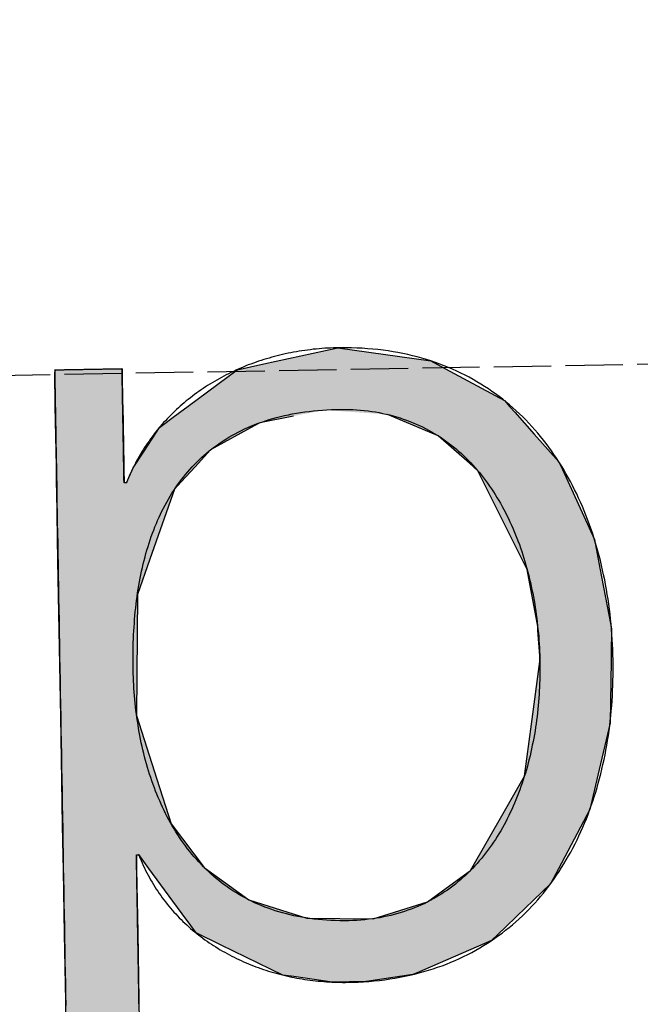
# Model space of a CAD drawing. Extents: x 1073 to 6773, y 5791 to 12316.
# Tile 13 of 62: x 3340 to 3394, y 8058 to 8144. Entities that reach past the tile are written whole.
import ezdxf

# ---------------------------------------------------------------- set-up
doc = ezdxf.new("R2010")
doc.units = 0
doc.linetypes.add('GEN3', pattern=[6.25, 5, -1.25])
doc.layers.get('0').update_dxf_attribs({"linetype": 'CONTINUOUS'})
doc.layers.add('3', color=6, linetype='GEN3')
doc.layers.add('LOGO', color=7, linetype='CONTINUOUS')

# ---------------------------------------------------------------- blocks, each defined once
blk = doc.blocks.new('*U21')
at = {"layer": 'LOGO', "color": 30, "linetype": 'CONTINUOUS'}
for p, q in [((32.431, 7.589), (33.366, 7.774)), ((33.366, 7.774), (34.533, 7.589)), ((32.091, 7.521), (32.431, 7.589)), ((34.533, 7.589), (34.653, 7.521)), ((29.793, 7.525), (29.803, 7.555)), ((29.793, 7.11), (29.793, 7.525)), ((30.642, 7.555), (30.642, 7.525)), ((30.642, 7.525), (30.642, 7.11)), ((31.467, 7.073), (32.091, 7.521)), ((34.653, 7.521), (35.451, 7.073)), ((29.793, 7.101), (29.793, 7.11)), ((29.793, 6.344), (29.793, 7.101)), ((30.642, 7.11), (30.642, 7.101)), ((30.642, 7.101), (30.642, 6.344)), ((31.356, 6.994), (31.467, 7.073)), ((35.451, 7.073), (35.519, 6.994)), ((31.259, 6.924), (31.356, 6.994)), ((35.519, 6.994), (35.579, 6.924)), ((31.101, 6.811), (31.153, 6.848)), ((31.153, 6.848), (31.259, 6.924)), ((32.365, 6.848), (32.295, 6.811)), ((32.79, 6.924), (32.365, 6.848)), ((34.609, 6.644), (33.977, 6.924)), ((35.579, 6.924), (35.819, 6.644)), ((30.901, 6.517), (31.101, 6.811)), ((32.295, 6.811), (31.738, 6.517)), ((34.996, 6.291), (34.609, 6.644)), ((35.819, 6.644), (36.123, 6.291)), ((30.759, 6.307), (30.901, 6.517)), ((31.738, 6.517), (31.54, 6.307)), ((29.793, 6.285), (29.793, 6.344)), ((30.642, 6.344), (30.643, 6.285)), ((29.793, 6.12), (29.793, 6.285)), ((30.643, 6.285), (30.644, 6.12)), ((30.672, 6.12), (30.759, 6.307)), ((31.54, 6.307), (31.362, 6.12)), ((35.102, 6.194), (34.996, 6.291)), ((36.123, 6.291), (36.166, 6.194)), ((29.793, 6.03), (29.793, 6.12)), ((31.362, 6.12), (31.278, 6.03)), ((35.528, 5.304), (35.102, 6.194)), ((36.166, 6.194), (36.555, 5.304)), ((29.793, 5.154), (29.793, 6.03)), ((31.278, 6.03), (30.951, 5.154)), ((35.701, 4.941), (35.528, 5.304)), ((36.555, 5.304), (36.618, 4.941)), ((29.793, 4.711), (29.793, 5.154)), ((30.951, 5.154), (30.786, 4.711)), ((35.821, 4.219), (35.701, 4.941)), ((36.618, 4.941), (36.742, 4.219)), ((29.793, 3.189), (29.793, 4.711)), ((30.786, 4.711), (30.749, 3.189)), ((35.823, 4.174), (35.821, 4.219)), ((36.742, 4.219), (36.75, 4.174)), ((35.84, 3.851), (35.823, 4.174)), ((36.75, 4.174), (36.739, 3.851)), ((35.84, 3.777), (35.84, 3.851)), ((36.739, 3.851), (36.737, 3.777)), ((35.72, 2.992), (35.84, 3.777)), ((36.737, 3.777), (36.711, 2.992)), ((29.793, 2.379), (29.793, 3.189)), ((30.749, 3.189), (30.992, 2.379)), ((35.62, 2.336), (35.72, 2.992)), ((36.711, 2.992), (36.546, 2.336)), ((29.793, 1.816), (29.793, 2.379)), ((30.992, 2.379), (31.16, 1.816)), ((35.362, 1.903), (35.62, 2.336)), ((36.546, 2.336), (36.438, 1.903)), ((34.921, 1.162), (35.362, 1.903)), ((36.438, 1.903), (36.029, 1.162)), ((29.793, 1.434), (29.793, 1.816)), ((31.16, 1.816), (31.438, 1.434)), ((29.793, 1.253), (29.793, 1.434)), ((30.716, 1.434), (30.716, 1.253)), ((30.869, 1.258), (30.745, 1.434)), ((31.438, 1.434), (31.566, 1.258)), ((29.793, 0.453), (29.793, 1.253)), ((30.716, 1.253), (30.716, 0.453)), ((31.165, 0.839), (30.869, 1.258)), ((31.566, 1.258), (32.124, 0.839)), ((34.658, 0.977), (34.921, 1.162)), ((36.029, 1.162), (35.926, 0.977)), ((34.373, 0.775), (34.658, 0.977)), ((35.926, 0.977), (35.709, 0.775)), ((31.335, 0.598), (31.165, 0.839)), ((32.124, 0.839), (32.847, 0.598)), ((33.683, 0.575), (34.373, 0.775)), ((35.709, 0.775), (35.494, 0.575)), ((31.352, 0.575), (31.335, 0.598)), ((31.451, 0.435), (31.352, 0.575)), ((32.847, 0.598), (33.683, 0.575)), ((35.494, 0.575), (35.343, 0.435)), ((29.793, -0.396), (29.793, 0.453)), ((30.716, 0.453), (30.716, -0.396)), ((31.764, 0.276), (31.451, 0.435)), ((35.343, 0.435), (35.172, 0.276)), ((32.536, -0.114), (31.764, 0.276)), ((35.172, 0.276), (34.225, -0.114)), ((32.674, -0.136), (32.536, -0.114)), ((34.225, -0.114), (34.172, -0.136)), ((33.155, -0.214), (32.674, -0.136)), ((33.578, -0.215), (33.155, -0.214)), ((33.587, -0.214), (33.578, -0.215)), ((34.172, -0.136), (33.587, -0.214)), ((29.793, -0.681), (29.793, -0.396)), ((30.716, -0.396), (30.716, -0.681)), ((29.793, -1.528), (29.793, -0.681)), ((30.716, -0.681), (30.716, -1.528)), ((29.793, -1.816), (29.793, -1.528)), ((30.716, -1.528), (30.716, -1.816)), ((29.793, -2.352), (29.793, -1.816)), ((30.716, -1.816), (30.716, -2.352)), ((29.793, -2.615), (29.793, -2.352)), ((30.716, -2.352), (30.716, -2.615)), ((29.793, -2.767), (29.793, -2.615)), ((30.716, -2.615), (30.707, -2.767)), ((29.793, -2.797), (29.793, -2.767)), ((30.707, -2.767), (30.705, -2.797))]:
    blk.add_line(p, q, dxfattribs=at)
at = {"layer": 'LOGO', "color": 30, "linetype": 'CONTINUOUS', "extrusion": (0, 0, -1)}
for points in [[(-33.366, 7.774), (-34.533, 7.589), (-32.431, 7.589)], [(-32.431, 7.589), (-34.653, 7.521), (-32.091, 7.521)], [(-32.431, 7.589), (-34.533, 7.589), (-34.653, 7.521)], [(-29.803, 7.555), (-30.642, 7.525), (-29.793, 7.525)], [(-29.793, 7.525), (-30.642, 7.11), (-29.793, 7.11)], [(-29.793, 7.525), (-30.642, 7.525), (-30.642, 7.11)], [(-29.803, 7.555), (-30.642, 7.555), (-30.642, 7.525)], [(-32.091, 7.521), (-35.451, 7.073), (-31.467, 7.073)], [(-32.091, 7.521), (-34.653, 7.521), (-35.451, 7.073)], [(-29.793, 7.11), (-30.642, 7.101), (-29.793, 7.101)], [(-29.793, 7.11), (-30.642, 7.11), (-30.642, 7.101)], [(-29.793, 7.101), (-30.642, 6.344), (-29.793, 6.344)], [(-29.793, 7.101), (-30.642, 7.101), (-30.642, 6.344)], [(-31.467, 7.073), (-35.519, 6.994), (-31.356, 6.994)], [(-31.467, 7.073), (-35.451, 7.073), (-35.519, 6.994)], [(-31.356, 6.994), (-32.79, 6.924), (-31.259, 6.924)], [(-31.356, 6.994), (-33.179, 6.994), (-32.79, 6.924)], [(-33.179, 6.994), (-35.579, 6.924), (-33.977, 6.924)], [(-33.179, 6.994), (-35.519, 6.994), (-35.579, 6.924)], [(-31.153, 6.848), (-32.295, 6.811), (-31.101, 6.811)], [(-31.259, 6.924), (-32.365, 6.848), (-31.153, 6.848)], [(-31.153, 6.848), (-32.365, 6.848), (-32.295, 6.811)], [(-31.259, 6.924), (-32.79, 6.924), (-32.365, 6.848)], [(-33.977, 6.924), (-35.819, 6.644), (-34.609, 6.644)], [(-33.977, 6.924), (-35.579, 6.924), (-35.819, 6.644)], [(-31.101, 6.811), (-31.738, 6.517), (-30.901, 6.517)], [(-31.101, 6.811), (-32.295, 6.811), (-31.738, 6.517)], [(-34.609, 6.644), (-36.123, 6.291), (-34.996, 6.291)], [(-34.609, 6.644), (-35.819, 6.644), (-36.123, 6.291)], [(-30.901, 6.517), (-31.54, 6.307), (-30.759, 6.307)], [(-30.901, 6.517), (-31.738, 6.517), (-31.54, 6.307)], [(-29.793, 6.344), (-30.643, 6.285), (-29.793, 6.285)], [(-29.793, 6.344), (-30.642, 6.344), (-30.643, 6.285)], [(-29.793, 6.285), (-30.644, 6.12), (-29.793, 6.12)], [(-29.793, 6.285), (-30.643, 6.285), (-30.644, 6.12)], [(-30.759, 6.307), (-31.362, 6.12), (-30.672, 6.12)], [(-30.759, 6.307), (-31.54, 6.307), (-31.362, 6.12)], [(-34.996, 6.291), (-36.166, 6.194), (-35.102, 6.194)], [(-34.996, 6.291), (-36.123, 6.291), (-36.166, 6.194)], [(-29.793, 6.12), (-31.278, 6.03), (-29.793, 6.03)], [(-29.793, 6.12), (-31.362, 6.12), (-31.278, 6.03)], [(-35.102, 6.194), (-36.555, 5.304), (-35.528, 5.304)], [(-35.102, 6.194), (-36.166, 6.194), (-36.555, 5.304)], [(-29.793, 6.03), (-30.951, 5.154), (-29.793, 5.154)], [(-29.793, 6.03), (-31.278, 6.03), (-30.951, 5.154)], [(-35.528, 5.304), (-36.618, 4.941), (-35.701, 4.941)], [(-35.528, 5.304), (-36.555, 5.304), (-36.618, 4.941)], [(-29.793, 5.154), (-30.786, 4.711), (-29.793, 4.711)], [(-29.793, 5.154), (-30.951, 5.154), (-30.786, 4.711)], [(-35.701, 4.941), (-36.742, 4.219), (-35.821, 4.219)], [(-35.701, 4.941), (-36.618, 4.941), (-36.742, 4.219)], [(-29.793, 4.711), (-30.749, 3.189), (-29.793, 3.189)], [(-29.793, 4.711), (-30.786, 4.711), (-30.749, 3.189)], [(-35.821, 4.219), (-36.75, 4.174), (-35.823, 4.174)], [(-35.821, 4.219), (-36.742, 4.219), (-36.75, 4.174)], [(-35.823, 4.174), (-36.739, 3.851), (-35.84, 3.851)], [(-35.823, 4.174), (-36.75, 4.174), (-36.739, 3.851)], [(-35.84, 3.851), (-36.737, 3.777), (-35.84, 3.777)], [(-35.84, 3.851), (-36.739, 3.851), (-36.737, 3.777)], [(-35.84, 3.777), (-36.711, 2.992), (-35.72, 2.992)], [(-35.84, 3.777), (-36.737, 3.777), (-36.711, 2.992)], [(-29.793, 3.189), (-30.992, 2.379), (-29.793, 2.379)], [(-29.793, 3.189), (-30.749, 3.189), (-30.992, 2.379)], [(-35.72, 2.992), (-36.546, 2.336), (-35.62, 2.336)], [(-35.72, 2.992), (-36.711, 2.992), (-36.546, 2.336)], [(-29.793, 2.379), (-31.16, 1.816), (-29.793, 1.816)], [(-29.793, 2.379), (-30.992, 2.379), (-31.16, 1.816)], [(-35.62, 2.336), (-36.438, 1.903), (-35.362, 1.903)], [(-35.62, 2.336), (-36.546, 2.336), (-36.438, 1.903)], [(-35.362, 1.903), (-36.029, 1.162), (-34.921, 1.162)], [(-35.362, 1.903), (-36.438, 1.903), (-36.029, 1.162)], [(-29.793, 1.816), (-31.438, 1.434), (-29.793, 1.434)], [(-29.793, 1.816), (-31.16, 1.816), (-31.438, 1.434)], [(-29.793, 1.434), (-30.716, 1.253), (-29.793, 1.253)], [(-29.793, 1.434), (-30.716, 1.434), (-30.716, 1.253)], [(-30.745, 1.434), (-31.566, 1.258), (-30.869, 1.258)], [(-30.745, 1.434), (-31.438, 1.434), (-31.566, 1.258)], [(-29.793, 1.253), (-30.716, 0.453), (-29.793, 0.453)], [(-29.793, 1.253), (-30.716, 1.253), (-30.716, 0.453)], [(-30.869, 1.258), (-32.124, 0.839), (-31.165, 0.839)], [(-30.869, 1.258), (-31.566, 1.258), (-32.124, 0.839)], [(-34.921, 1.162), (-35.926, 0.977), (-34.658, 0.977)], [(-34.921, 1.162), (-36.029, 1.162), (-35.926, 0.977)], [(-34.658, 0.977), (-35.709, 0.775), (-34.373, 0.775)], [(-34.658, 0.977), (-35.926, 0.977), (-35.709, 0.775)], [(-31.165, 0.839), (-32.847, 0.598), (-31.335, 0.598)], [(-31.165, 0.839), (-32.124, 0.839), (-32.847, 0.598)], [(-34.373, 0.775), (-35.494, 0.575), (-33.683, 0.575)], [(-34.373, 0.775), (-35.709, 0.775), (-35.494, 0.575)], [(-31.335, 0.598), (-33.683, 0.575), (-31.352, 0.575)], [(-31.335, 0.598), (-32.847, 0.598), (-33.683, 0.575)], [(-31.352, 0.575), (-35.343, 0.435), (-31.451, 0.435)], [(-31.352, 0.575), (-35.494, 0.575), (-35.343, 0.435)], [(-29.793, 0.453), (-30.716, -0.396), (-29.793, -0.396)], [(-29.793, 0.453), (-30.716, 0.453), (-30.716, -0.396)], [(-31.451, 0.435), (-35.172, 0.276), (-31.764, 0.276)], [(-31.451, 0.435), (-35.343, 0.435), (-35.172, 0.276)], [(-31.764, 0.276), (-34.225, -0.114), (-32.536, -0.114)], [(-31.764, 0.276), (-35.172, 0.276), (-34.225, -0.114)], [(-32.536, -0.114), (-34.172, -0.136), (-32.674, -0.136)], [(-32.536, -0.114), (-34.225, -0.114), (-34.172, -0.136)], [(-32.674, -0.136), (-33.587, -0.214), (-33.155, -0.214)], [(-32.674, -0.136), (-34.172, -0.136), (-33.587, -0.214)], [(-33.155, -0.214), (-33.587, -0.214), (-33.578, -0.215)], [(-29.793, -0.396), (-30.716, -0.681), (-29.793, -0.681)], [(-29.793, -0.396), (-30.716, -0.396), (-30.716, -0.681)], [(-29.793, -0.681), (-30.716, -1.528), (-29.793, -1.528)], [(-29.793, -0.681), (-30.716, -0.681), (-30.716, -1.528)], [(-29.793, -1.528), (-30.716, -1.816), (-29.793, -1.816)], [(-29.793, -1.528), (-30.716, -1.528), (-30.716, -1.816)], [(-29.793, -1.816), (-30.716, -2.352), (-29.793, -2.352)], [(-29.793, -1.816), (-30.716, -1.816), (-30.716, -2.352)], [(-29.793, -2.352), (-30.716, -2.615), (-29.793, -2.615)], [(-29.793, -2.352), (-30.716, -2.352), (-30.716, -2.615)], [(-29.793, -2.615), (-30.707, -2.767), (-29.793, -2.767)], [(-29.793, -2.615), (-30.716, -2.615), (-30.707, -2.767)], [(-29.793, -2.767), (-30.705, -2.797), (-29.793, -2.797)], [(-29.793, -2.767), (-30.707, -2.767), (-30.705, -2.797)]]:
    blk.add_solid(points, dxfattribs=at)
blk = doc.blocks.new('KLAUS')
at = {"layer": 'LOGO'}
for points in [[(30.716, -0.48, 0), (30.716, -0.416, 0), (30.716, -0.353, 0), (30.716, -0.289, 0), (30.716, -0.226, 0), (30.716, -0.163, 0), (30.716, -0.101, 0), (30.716, -0.039, 0), (30.716, 0.023, 0), (30.716, 0.084, 0), (30.716, 0.144, 0), (30.716, 0.203, 0), (30.716, 0.262, 0), (30.716, 0.32, 0), (30.716, 0.377, 0), (30.716, 0.433, 0), (30.716, 0.488, 0), (30.716, 0.542, 0), (30.716, 0.596, 0), (30.716, 0.648, 0), (30.716, 0.698, 0), (30.716, 0.748, 0), (30.716, 0.796, 0), (30.716, 0.843, 0), (30.716, 0.889, 0), (30.716, 0.933, 0), (30.716, 0.976, 0), (30.716, 1.017, 0), (30.716, 1.056, 0), (30.716, 1.094, 0), (30.716, 1.13, 0), (30.716, 1.165, 0), (30.716, 1.197, 0), (30.716, 1.228, 0), (30.716, 1.257, 0), (30.716, 1.284, 0), (30.716, 1.309, 0), (30.716, 1.331, 0), (30.716, 1.352, 0), (30.716, 1.371, 0), (30.716, 1.387, 0), (30.716, 1.401, 0), (30.716, 1.412, 0), (30.716, 1.422, 0), (30.716, 1.428, 0), (30.716, 1.433, 0), (30.716, 1.434, 0), (30.716, 1.434, 0), (30.716, 1.434, 0), (30.716, 1.434, 0), (30.716, 1.434, 0), (30.716, 1.434, 0), (30.716, 1.434, 0), (30.716, 1.434, 0), (30.716, 1.434, 0), (30.716, 1.434, 0), (30.716, 1.434, 0), (30.717, 1.434, 0), (30.717, 1.434, 0), (30.717, 1.434, 0), (30.717, 1.434, 0), (30.717, 1.434, 0), (30.718, 1.434, 0), (30.718, 1.434, 0), (30.718, 1.434, 0), (30.718, 1.434, 0), (30.719, 1.434, 0), (30.719, 1.434, 0), (30.719, 1.434, 0), (30.72, 1.434, 0), (30.72, 1.434, 0), (30.72, 1.434, 0), (30.721, 1.434, 0), (30.721, 1.434, 0), (30.721, 1.434, 0), (30.722, 1.434, 0), (30.722, 1.434, 0), (30.722, 1.434, 0), (30.723, 1.434, 0), (30.723, 1.434, 0), (30.724, 1.434, 0), (30.724, 1.434, 0), (30.724, 1.434, 0), (30.725, 1.434, 0), (30.725, 1.434, 0), (30.726, 1.434, 0), (30.726, 1.434, 0), (30.727, 1.434, 0), (30.727, 1.434, 0), (30.727, 1.434, 0), (30.728, 1.434, 0), (30.728, 1.434, 0), (30.729, 1.434, 0), (30.729, 1.434, 0), (30.73, 1.434, 0), (30.73, 1.434, 0), (30.73, 1.434, 0), (30.731, 1.434, 0), (30.731, 1.434, 0), (30.732, 1.434, 0), (30.732, 1.434, 0), (30.733, 1.434, 0), (30.733, 1.434, 0), (30.734, 1.434, 0), (30.734, 1.434, 0), (30.735, 1.434, 0), (30.735, 1.434, 0), (30.735, 1.434, 0), (30.736, 1.434, 0), (30.736, 1.434, 0), (30.737, 1.434, 0), (30.737, 1.434, 0), (30.737, 1.434, 0), (30.738, 1.434, 0), (30.738, 1.434, 0), (30.738, 1.434, 0), (30.739, 1.434, 0), (30.739, 1.434, 0), (30.74, 1.434, 0), (30.74, 1.434, 0), (30.74, 1.434, 0), (30.741, 1.434, 0), (30.741, 1.434, 0), (30.741, 1.434, 0), (30.742, 1.434, 0), (30.742, 1.434, 0), (30.742, 1.434, 0), (30.742, 1.434, 0), (30.743, 1.434, 0), (30.743, 1.434, 0), (30.743, 1.434, 0), (30.743, 1.434, 0), (30.744, 1.434, 0), (30.744, 1.434, 0), (30.744, 1.434, 0), (30.744, 1.434, 0), (30.744, 1.434, 0), (30.744, 1.434, 0), (30.744, 1.434, 0), (30.745, 1.434, 0), (30.745, 1.434, 0), (30.745, 1.434, 0), (30.745, 1.434, 0), (30.745, 1.434, 0), (30.745, 1.434, 0), (30.748, 1.426, 0), (30.76, 1.393, 0), (30.773, 1.361, 0), (30.786, 1.329, 0), (30.8, 1.297, 0), (30.814, 1.266, 0), (30.828, 1.235, 0), (30.843, 1.204, 0), (30.858, 1.173, 0), (30.874, 1.143, 0), (30.89, 1.113, 0), (30.907, 1.084, 0), (30.924, 1.054, 0), (30.941, 1.025, 0), (30.958, 0.997, 0), (30.976, 0.969, 0), (30.995, 0.941, 0), (31.013, 0.913, 0), (31.032, 0.886, 0), (31.052, 0.859, 0), (31.072, 0.832, 0), (31.092, 0.806, 0), (31.112, 0.78, 0), (31.133, 0.754, 0), (31.154, 0.729, 0), (31.176, 0.704, 0), (31.198, 0.679, 0), (31.22, 0.655, 0), (31.242, 0.631, 0), (31.265, 0.607, 0), (31.288, 0.583, 0), (31.311, 0.56, 0), (31.335, 0.538, 0), (31.359, 0.515, 0), (31.383, 0.493, 0), (31.408, 0.471, 0), (31.433, 0.45, 0), (31.458, 0.429, 0), (31.483, 0.408, 0), (31.509, 0.388, 0), (31.535, 0.368, 0), (31.561, 0.348, 0), (31.587, 0.328, 0), (31.614, 0.309, 0), (31.641, 0.29, 0), (31.668, 0.272, 0), (31.696, 0.254, 0), (31.724, 0.236, 0), (31.752, 0.219, 0), (31.78, 0.202, 0), (31.808, 0.185, 0), (31.837, 0.168, 0), (31.866, 0.152, 0), (31.895, 0.136, 0), (31.924, 0.121, 0), (31.953, 0.106, 0), (31.983, 0.091, 0), (32.013, 0.077, 0), (32.043, 0.063, 0), (32.073, 0.049, 0), (32.103, 0.035, 0), (32.134, 0.022, 0), (32.165, 0.01, 0), (32.196, -0.003, 0), (32.227, -0.015, 0), (32.258, -0.027, 0), (32.29, -0.038, 0), (32.321, -0.049, 0), (32.353, -0.06, 0), (32.385, -0.07, 0), (32.417, -0.08, 0), (32.449, -0.09, 0), (32.481, -0.099, 0), (32.514, -0.108, 0), (32.546, -0.117, 0), (32.579, -0.125, 0), (32.612, -0.133, 0), (32.645, -0.141, 0), (32.678, -0.148, 0), (32.711, -0.155, 0), (32.744, -0.161, 0), (32.778, -0.168, 0), (32.811, -0.173, 0), (32.844, -0.179, 0), (32.878, -0.184, 0), (32.912, -0.189, 0), (32.945, -0.194, 0), (32.979, -0.198, 0), (33.013, -0.201, 0), (33.047, -0.205, 0), (33.081, -0.208, 0), (33.115, -0.211, 0), (33.149, -0.213, 0), (33.183, -0.215, 0), (33.217, -0.217, 0), (33.252, -0.218, 0), (33.286, -0.219, 0), (33.32, -0.22, 0), (33.354, -0.22, 0), (33.412, -0.22, 0), (33.481, -0.219, 0), (33.55, -0.216, 0), (33.617, -0.213, 0), (33.684, -0.208, 0), (33.75, -0.202, 0), (33.816, -0.195, 0), (33.88, -0.187, 0), (33.944, -0.178, 0), (34.007, -0.168, 0), (34.07, -0.157, 0), (34.132, -0.145, 0), (34.193, -0.131, 0), (34.253, -0.117, 0), (34.312, -0.102, 0), (34.371, -0.086, 0), (34.429, -0.068, 0), (34.486, -0.05, 0), (34.543, -0.031, 0), (34.599, -0.011, 0), (34.654, 0.01, 0), (34.709, 0.032, 0), (34.762, 0.055, 0), (34.815, 0.079, 0), (34.867, 0.104, 0), (34.919, 0.13, 0), (34.97, 0.157, 0), (35.02, 0.184, 0), (35.069, 0.213, 0), (35.118, 0.242, 0), (35.166, 0.272, 0), (35.213, 0.303, 0), (35.259, 0.335, 0), (35.305, 0.367, 0), (35.35, 0.401, 0), (35.394, 0.435, 0), (35.438, 0.47, 0), (35.481, 0.506, 0), (35.523, 0.543, 0), (35.564, 0.58, 0), (35.605, 0.618, 0), (35.645, 0.657, 0), (35.684, 0.697, 0), (35.723, 0.737, 0), (35.761, 0.778, 0), (35.798, 0.82, 0), (35.834, 0.862, 0), (35.87, 0.905, 0), (35.905, 0.949, 0), (35.939, 0.994, 0), (35.973, 1.039, 0), (36.005, 1.084, 0), (36.038, 1.131, 0), (36.069, 1.178, 0), (36.1, 1.226, 0), (36.13, 1.274, 0), (36.159, 1.323, 0), (36.188, 1.372, 0), (36.216, 1.422, 0), (36.243, 1.473, 0), (36.27, 1.524, 0), (36.295, 1.576, 0), (36.32, 1.628, 0), (36.345, 1.681, 0), (36.368, 1.734, 0), (36.392, 1.788, 0), (36.414, 1.842, 0), (36.435, 1.897, 0), (36.456, 1.952, 0), (36.477, 2.008, 0), (36.496, 2.064, 0), (36.515, 2.12, 0), (36.533, 2.178, 0), (36.55, 2.235, 0), (36.567, 2.293, 0), (36.583, 2.351, 0), (36.599, 2.41, 0), (36.613, 2.469, 0), (36.627, 2.529, 0), (36.641, 2.588, 0), (36.653, 2.649, 0), (36.665, 2.709, 0), (36.676, 2.77, 0), (36.687, 2.831, 0), (36.697, 2.893, 0), (36.706, 2.955, 0), (36.714, 3.017, 0), (36.722, 3.079, 0), (36.729, 3.142, 0), (36.736, 3.205, 0), (36.741, 3.268, 0), (36.746, 3.332, 0), (36.751, 3.396, 0), (36.754, 3.46, 0), (36.757, 3.524, 0), (36.76, 3.588, 0), (36.761, 3.653, 0), (36.762, 3.718, 0), (36.763, 3.783, 0), (36.762, 3.847, 0), (36.761, 3.912, 0), (36.759, 3.977, 0), (36.757, 4.041, 0), (36.754, 4.105, 0), (36.75, 4.169, 0), (36.746, 4.233, 0), (36.74, 4.296, 0), (36.735, 4.36, 0), (36.728, 4.423, 0), (36.721, 4.485, 0), (36.713, 4.548, 0), (36.704, 4.61, 0), (36.695, 4.672, 0), (36.685, 4.733, 0), (36.675, 4.794, 0), (36.663, 4.855, 0), (36.651, 4.916, 0), (36.638, 4.976, 0), (36.625, 5.036, 0), (36.611, 5.095, 0), (36.596, 5.154, 0), (36.581, 5.213, 0), (36.565, 5.271, 0), (36.548, 5.329, 0), (36.53, 5.386, 0), (36.512, 5.443, 0), (36.493, 5.5, 0), (36.473, 5.556, 0), (36.453, 5.611, 0), (36.432, 5.667, 0), (36.41, 5.721, 0), (36.388, 5.776, 0), (36.365, 5.829, 0), (36.341, 5.882, 0), (36.316, 5.935, 0), (36.291, 5.987, 0), (36.265, 6.039, 0), (36.239, 6.09, 0), (36.211, 6.14, 0), (36.183, 6.19, 0), (36.154, 6.24, 0), (36.125, 6.288, 0), (36.095, 6.337, 0), (36.064, 6.384, 0), (36.032, 6.431, 0), (36, 6.477, 0), (35.967, 6.523, 0), (35.933, 6.568, 0), (35.899, 6.612, 0), (35.864, 6.656, 0), (35.828, 6.699, 0), (35.791, 6.742, 0), (35.754, 6.783, 0), (35.716, 6.824, 0), (35.678, 6.864, 0), (35.638, 6.904, 0), (35.598, 6.943, 0), (35.557, 6.981, 0), (35.516, 7.018, 0), (35.474, 7.054, 0), (35.431, 7.09, 0), (35.387, 7.125, 0), (35.342, 7.159, 0), (35.297, 7.192, 0), (35.252, 7.225, 0), (35.205, 7.256, 0), (35.158, 7.287, 0), (35.11, 7.317, 0), (35.061, 7.346, 0), (35.011, 7.375, 0), (34.961, 7.402, 0), (34.91, 7.429, 0), (34.859, 7.454, 0), (34.806, 7.479, 0), (34.753, 7.503, 0), (34.7, 7.526, 0), (34.645, 7.547, 0), (34.59, 7.568, 0), (34.534, 7.588, 0), (34.477, 7.607, 0), (34.42, 7.626, 0), (34.361, 7.643, 0), (34.303, 7.659, 0), (34.243, 7.674, 0), (34.182, 7.688, 0), (34.121, 7.701, 0), (34.059, 7.713, 0), (33.997, 7.724, 0), (33.934, 7.734, 0), (33.87, 7.743, 0), (33.805, 7.751, 0), (33.739, 7.757, 0), (33.673, 7.763, 0), (33.606, 7.767, 0), (33.538, 7.771, 0), (33.47, 7.773, 0), (33.401, 7.774, 0), (33.347, 7.774, 0), (33.31, 7.774, 0), (33.274, 7.773, 0), (33.237, 7.772, 0), (33.2, 7.771, 0), (33.164, 7.769, 0), (33.128, 7.766, 0), (33.091, 7.764, 0), (33.055, 7.761, 0), (33.019, 7.757, 0), (32.983, 7.753, 0), (32.948, 7.749, 0), (32.912, 7.745, 0), (32.877, 7.74, 0), (32.842, 7.734, 0), (32.806, 7.729, 0), (32.771, 7.723, 0), (32.736, 7.716, 0), (32.702, 7.709, 0), (32.667, 7.702, 0), (32.633, 7.695, 0), (32.599, 7.687, 0), (32.564, 7.679, 0), (32.531, 7.67, 0), (32.497, 7.661, 0), (32.463, 7.652, 0), (32.43, 7.643, 0), (32.397, 7.633, 0), (32.364, 7.622, 0), (32.331, 7.612, 0), (32.298, 7.601, 0), (32.266, 7.589, 0), (32.233, 7.578, 0), (32.201, 7.566, 0), (32.169, 7.553, 0), (32.138, 7.54, 0), (32.106, 7.527, 0), (32.075, 7.514, 0), (32.044, 7.5, 0), (32.013, 7.486, 0), (31.982, 7.472, 0), (31.952, 7.457, 0), (31.921, 7.442, 0), (31.891, 7.427, 0), (31.862, 7.411, 0), (31.832, 7.395, 0), (31.803, 7.379, 0), (31.774, 7.362, 0), (31.745, 7.345, 0), (31.716, 7.328, 0), (31.688, 7.31, 0), (31.66, 7.292, 0), (31.632, 7.274, 0), (31.604, 7.256, 0), (31.577, 7.237, 0), (31.55, 7.218, 0), (31.523, 7.198, 0), (31.497, 7.178, 0), (31.47, 7.158, 0), (31.444, 7.138, 0), (31.419, 7.117, 0), (31.393, 7.096, 0), (31.368, 7.075, 0), (31.343, 7.053, 0), (31.319, 7.031, 0), (31.294, 7.009, 0), (31.27, 6.987, 0), (31.246, 6.964, 0), (31.223, 6.941, 0), (31.2, 6.918, 0), (31.177, 6.894, 0), (31.154, 6.87, 0), (31.132, 6.846, 0), (31.11, 6.822, 0), (31.089, 6.797, 0), (31.067, 6.772, 0), (31.047, 6.746, 0), (31.026, 6.721, 0), (31.006, 6.695, 0), (30.986, 6.669, 0), (30.966, 6.642, 0), (30.947, 6.616, 0), (30.928, 6.589, 0), (30.909, 6.562, 0), (30.891, 6.534, 0), (30.873, 6.506, 0), (30.855, 6.478, 0), (30.838, 6.45, 0), (30.821, 6.422, 0), (30.805, 6.393, 0), (30.789, 6.364, 0), (30.773, 6.334, 0), (30.757, 6.305, 0), (30.742, 6.275, 0), (30.728, 6.245, 0), (30.713, 6.215, 0), (30.7, 6.184, 0), (30.686, 6.153, 0), (30.673, 6.122, 0), (30.672, 6.12, 0), (30.672, 6.12, 0), (30.672, 6.12, 0), (30.672, 6.12, 0), (30.672, 6.12, 0), (30.671, 6.12, 0), (30.671, 6.12, 0), (30.671, 6.12, 0), (30.671, 6.12, 0), (30.671, 6.12, 0), (30.671, 6.12, 0), (30.671, 6.12, 0), (30.67, 6.12, 0), (30.67, 6.12, 0), (30.67, 6.12, 0), (30.67, 6.12, 0), (30.669, 6.12, 0), (30.669, 6.12, 0), (30.669, 6.12, 0), (30.669, 6.12, 0), (30.668, 6.12, 0), (30.668, 6.12, 0), (30.668, 6.12, 0), (30.667, 6.12, 0), (30.667, 6.12, 0), (30.667, 6.12, 0), (30.666, 6.12, 0), (30.666, 6.12, 0), (30.666, 6.12, 0), (30.665, 6.12, 0), (30.665, 6.12, 0), (30.665, 6.12, 0), (30.664, 6.12, 0), (30.664, 6.12, 0), (30.663, 6.12, 0), (30.663, 6.12, 0), (30.663, 6.12, 0), (30.662, 6.12, 0), (30.662, 6.12, 0), (30.661, 6.12, 0), (30.661, 6.12, 0), (30.66, 6.12, 0), (30.66, 6.12, 0), (30.659, 6.12, 0), (30.659, 6.12, 0), (30.659, 6.12, 0), (30.658, 6.12, 0), (30.658, 6.12, 0), (30.657, 6.12, 0), (30.657, 6.12, 0), (30.656, 6.12, 0), (30.656, 6.12, 0), (30.655, 6.12, 0), (30.655, 6.12, 0), (30.655, 6.12, 0), (30.654, 6.12, 0), (30.654, 6.12, 0), (30.653, 6.12, 0), (30.653, 6.12, 0), (30.652, 6.12, 0), (30.652, 6.12, 0), (30.652, 6.12, 0), (30.651, 6.12, 0), (30.651, 6.12, 0), (30.65, 6.12, 0), (30.65, 6.12, 0), (30.649, 6.12, 0), (30.649, 6.12, 0), (30.649, 6.12, 0), (30.648, 6.12, 0), (30.648, 6.12, 0), (30.648, 6.12, 0), (30.647, 6.12, 0), (30.647, 6.12, 0), (30.647, 6.12, 0), (30.646, 6.12, 0), (30.646, 6.12, 0), (30.646, 6.12, 0), (30.645, 6.12, 0), (30.645, 6.12, 0), (30.645, 6.12, 0), (30.645, 6.12, 0), (30.644, 6.12, 0), (30.644, 6.12, 0), (30.644, 6.12, 0), (30.644, 6.12, 0), (30.644, 6.12, 0), (30.643, 6.12, 0), (30.643, 6.12, 0), (30.643, 6.12, 0), (30.643, 6.12, 0), (30.643, 6.12, 0), (30.643, 6.12, 0), (30.643, 6.12, 0), (30.642, 6.12, 0), (30.642, 6.12, 0), (30.642, 6.12, 0), (30.642, 6.12, 0), (30.642, 6.12, 0), (30.642, 6.121, 0), (30.642, 6.122, 0), (30.642, 6.125, 0), (30.642, 6.128, 0), (30.642, 6.132, 0), (30.642, 6.137, 0), (30.642, 6.142, 0), (30.642, 6.149, 0), (30.642, 6.156, 0), (30.642, 6.164, 0), (30.642, 6.172, 0), (30.642, 6.182, 0), (30.642, 6.191, 0), (30.642, 6.202, 0), (30.642, 6.213, 0), (30.642, 6.225, 0), (30.642, 6.237, 0), (30.642, 6.25, 0), (30.642, 6.264, 0), (30.642, 6.278, 0), (30.642, 6.292, 0), (30.642, 6.307, 0), (30.642, 6.323, 0), (30.642, 6.339, 0), (30.642, 6.355, 0), (30.642, 6.372, 0), (30.642, 6.39, 0), (30.642, 6.407, 0), (30.642, 6.425, 0), (30.642, 6.444, 0), (30.642, 6.462, 0), (30.642, 6.482, 0), (30.642, 6.501, 0), (30.642, 6.521, 0), (30.642, 6.541, 0), (30.642, 6.561, 0), (30.642, 6.581, 0), (30.642, 6.602, 0), (30.642, 6.623, 0), (30.642, 6.644, 0), (30.642, 6.665, 0), (30.642, 6.686, 0), (30.642, 6.708, 0), (30.642, 6.729, 0), (30.642, 6.751, 0), (30.642, 6.773, 0), (30.642, 6.794, 0), (30.642, 6.816, 0), (30.642, 6.838, 0), (30.642, 6.86, 0), (30.642, 6.882, 0), (30.642, 6.904, 0), (30.642, 6.925, 0), (30.642, 6.947, 0), (30.642, 6.968, 0), (30.642, 6.99, 0), (30.642, 7.011, 0), (30.642, 7.032, 0), (30.642, 7.053, 0), (30.642, 7.074, 0), (30.642, 7.095, 0), (30.642, 7.115, 0), (30.642, 7.135, 0), (30.642, 7.155, 0), (30.642, 7.175, 0), (30.642, 7.194, 0), (30.642, 7.214, 0), (30.642, 7.232, 0), (30.642, 7.251, 0), (30.642, 7.269, 0), (30.642, 7.286, 0), (30.642, 7.304, 0), (30.642, 7.32, 0), (30.642, 7.337, 0), (30.642, 7.353, 0), (30.642, 7.368, 0), (30.642, 7.383, 0), (30.642, 7.398, 0), (30.642, 7.412, 0), (30.642, 7.425, 0), (30.642, 7.438, 0), (30.642, 7.451, 0), (30.642, 7.462, 0), (30.642, 7.473, 0), (30.642, 7.484, 0), (30.642, 7.494, 0), (30.642, 7.503, 0), (30.642, 7.511, 0), (30.642, 7.519, 0), (30.642, 7.526, 0), (30.642, 7.533, 0), (30.642, 7.538, 0), (30.642, 7.543, 0), (30.642, 7.547, 0), (30.642, 7.55, 0), (30.642, 7.552, 0), (30.642, 7.554, 0), (30.642, 7.555, 0), (30.642, 7.555, 0), (30.642, 7.555, 0), (30.64, 7.555, 0), (30.639, 7.555, 0), (30.637, 7.555, 0), (30.634, 7.555, 0), (30.631, 7.555, 0), (30.628, 7.555, 0), (30.623, 7.555, 0), (30.619, 7.555, 0), (30.614, 7.555, 0), (30.609, 7.555, 0), (30.604, 7.555, 0), (30.598, 7.555, 0), (30.591, 7.555, 0), (30.584, 7.555, 0), (30.577, 7.555, 0), (30.57, 7.555, 0), (30.562, 7.555, 0), (30.554, 7.555, 0), (30.545, 7.555, 0), (30.537, 7.555, 0), (30.528, 7.555, 0), (30.518, 7.555, 0), (30.509, 7.555, 0), (30.499, 7.555, 0), (30.489, 7.555, 0), (30.478, 7.555, 0), (30.468, 7.555, 0), (30.457, 7.555, 0), (30.446, 7.555, 0), (30.435, 7.555, 0), (30.424, 7.555, 0), (30.412, 7.555, 0), (30.4, 7.555, 0), (30.388, 7.555, 0), (30.376, 7.555, 0), (30.364, 7.555, 0), (30.352, 7.555, 0), (30.34, 7.555, 0), (30.327, 7.555, 0), (30.314, 7.555, 0), (30.302, 7.555, 0), (30.289, 7.555, 0), (30.276, 7.555, 0), (30.264, 7.555, 0), (30.251, 7.555, 0), (30.238, 7.555, 0), (30.225, 7.555, 0), (30.212, 7.555, 0), (30.199, 7.555, 0), (30.186, 7.555, 0), (30.173, 7.555, 0), (30.16, 7.555, 0), (30.148, 7.555, 0), (30.135, 7.555, 0), (30.122, 7.555, 0), (30.11, 7.555, 0), (30.097, 7.555, 0), (30.085, 7.555, 0), (30.072, 7.555, 0), (30.06, 7.555, 0), (30.048, 7.555, 0), (30.036, 7.555, 0), (30.025, 7.555, 0), (30.013, 7.555, 0), (30.002, 7.555, 0), (29.991, 7.555, 0), (29.979, 7.555, 0), (29.969, 7.555, 0), (29.958, 7.555, 0), (29.948, 7.555, 0), (29.938, 7.555, 0), (29.928, 7.555, 0), (29.918, 7.555, 0), (29.909, 7.555, 0), (29.9, 7.555, 0), (29.891, 7.555, 0), (29.883, 7.555, 0), (29.874, 7.555, 0), (29.866, 7.555, 0), (29.859, 7.555, 0), (29.852, 7.555, 0), (29.845, 7.555, 0), (29.839, 7.555, 0), (29.833, 7.555, 0), (29.827, 7.555, 0), (29.822, 7.555, 0), (29.817, 7.555, 0), (29.812, 7.555, 0), (29.808, 7.555, 0), (29.805, 7.555, 0), (29.802, 7.555, 0), (29.799, 7.555, 0), (29.797, 7.555, 0), (29.795, 7.555, 0), (29.794, 7.555, 0), (29.793, 7.555, 0), (29.793, 7.555, 0), (29.793, 7.55, 0), (29.793, 7.54, 0), (29.793, 7.523, 0), (29.793, 7.501, 0), (29.793, 7.472, 0), (29.793, 7.438, 0), (29.793, 7.398, 0), (29.793, 7.353, 0), (29.793, 7.303, 0), (29.793, 7.247, 0), (29.793, 7.186, 0), (29.793, 7.121, 0), (29.793, 7.05, 0), (29.793, 6.975, 0), (29.793, 6.895, 0), (29.793, 6.811, 0), (29.793, 6.722, 0), (29.793, 6.63, 0), (29.793, 6.533, 0), (29.793, 6.432, 0), (29.793, 6.328, 0), (29.793, 6.22, 0), (29.793, 6.108, 0), (29.793, 5.993, 0), (29.793, 5.875, 0), (29.793, 5.754, 0), (29.793, 5.63, 0), (29.793, 5.502, 0), (29.793, 5.372, 0), (29.793, 5.24, 0), (29.793, 5.105, 0), (29.793, 4.968, 0), (29.793, 4.828, 0), (29.793, 4.686, 0), (29.793, 4.543, 0), (29.793, 4.397, 0), (29.793, 4.25, 0), (29.793, 4.101, 0), (29.793, 3.951, 0), (29.793, 3.8, 0), (29.793, 3.647, 0), (29.793, 3.493, 0), (29.793, 3.339, 0), (29.793, 3.183, 0), (29.793, 3.027, 0), (29.793, 2.87, 0), (29.793, 2.713, 0), (29.793, 2.556, 0), (29.793, 2.398, 0), (29.793, 2.241, 0), (29.793, 2.084, 0), (29.793, 1.926, 0), (29.793, 1.77, 0), (29.793, 1.613, 0), (29.793, 1.458, 0), (29.793, 1.303, 0), (29.793, 1.149, 0), (29.793, 0.996, 0), (29.793, 0.844, 0), (29.793, 0.694, 0), (29.793, 0.545, 0), (29.793, 0.397, 0), (29.793, 0.251, 0), (29.793, 0.107, 0), (29.793, -0.035, 0), (29.793, -0.175, 0), (29.793, -0.313, 0), (29.793, -0.449, 0)], [(35.84, 3.777, 0), (35.84, 3.731, 0), (35.839, 3.685, 0), (35.838, 3.639, 0), (35.837, 3.593, 0), (35.835, 3.547, 0), (35.833, 3.501, 0), (35.83, 3.455, 0), (35.827, 3.408, 0), (35.823, 3.362, 0), (35.819, 3.316, 0), (35.815, 3.27, 0), (35.81, 3.224, 0), (35.805, 3.179, 0), (35.799, 3.133, 0), (35.793, 3.087, 0), (35.786, 3.042, 0), (35.779, 2.996, 0), (35.772, 2.951, 0), (35.764, 2.905, 0), (35.755, 2.86, 0), (35.746, 2.815, 0), (35.737, 2.771, 0), (35.727, 2.726, 0), (35.717, 2.682, 0), (35.707, 2.637, 0), (35.696, 2.593, 0), (35.684, 2.549, 0), (35.672, 2.506, 0), (35.66, 2.462, 0), (35.647, 2.419, 0), (35.633, 2.376, 0), (35.619, 2.333, 0), (35.605, 2.291, 0), (35.59, 2.249, 0), (35.575, 2.207, 0), (35.559, 2.165, 0), (35.543, 2.124, 0), (35.526, 2.083, 0), (35.509, 2.042, 0), (35.491, 2.002, 0), (35.473, 1.962, 0), (35.454, 1.922, 0), (35.435, 1.883, 0), (35.416, 1.844, 0), (35.395, 1.805, 0), (35.375, 1.767, 0), (35.354, 1.729, 0), (35.332, 1.692, 0), (35.31, 1.655, 0), (35.287, 1.619, 0), (35.264, 1.583, 0), (35.241, 1.547, 0), (35.216, 1.512, 0), (35.192, 1.477, 0), (35.167, 1.443, 0), (35.141, 1.409, 0), (35.115, 1.376, 0), (35.088, 1.343, 0), (35.061, 1.311, 0), (35.033, 1.28, 0), (35.005, 1.248, 0), (34.976, 1.218, 0), (34.947, 1.188, 0), (34.917, 1.158, 0), (34.887, 1.13, 0), (34.856, 1.101, 0), (34.824, 1.074, 0), (34.792, 1.047, 0), (34.76, 1.02, 0), (34.727, 0.994, 0), (34.693, 0.969, 0), (34.659, 0.944, 0), (34.625, 0.921, 0), (34.59, 0.897, 0), (34.554, 0.875, 0), (34.517, 0.853, 0), (34.481, 0.832, 0), (34.443, 0.811, 0), (34.405, 0.791, 0), (34.367, 0.772, 0), (34.328, 0.754, 0), (34.288, 0.736, 0), (34.248, 0.72, 0), (34.207, 0.704, 0), (34.166, 0.688, 0), (34.124, 0.674, 0), (34.082, 0.66, 0), (34.039, 0.647, 0), (33.995, 0.635, 0), (33.951, 0.624, 0), (33.906, 0.613, 0), (33.861, 0.604, 0), (33.815, 0.595, 0), (33.769, 0.587, 0), (33.722, 0.58, 0), (33.674, 0.574, 0), (33.626, 0.569, 0), (33.577, 0.564, 0), (33.528, 0.561, 0), (33.478, 0.558, 0), (33.427, 0.557, 0), (33.376, 0.556, 0), (33.32, 0.556, 0), (33.263, 0.557, 0), (33.207, 0.56, 0), (33.152, 0.563, 0), (33.098, 0.567, 0), (33.044, 0.572, 0), (32.991, 0.577, 0), (32.938, 0.584, 0), (32.887, 0.592, 0), (32.836, 0.6, 0), (32.786, 0.609, 0), (32.736, 0.619, 0), (32.687, 0.63, 0), (32.639, 0.642, 0), (32.592, 0.655, 0), (32.545, 0.668, 0), (32.499, 0.682, 0), (32.453, 0.697, 0), (32.409, 0.713, 0), (32.365, 0.73, 0), (32.321, 0.747, 0), (32.278, 0.765, 0), (32.236, 0.784, 0), (32.195, 0.803, 0), (32.154, 0.823, 0), (32.114, 0.844, 0), (32.075, 0.866, 0), (32.036, 0.888, 0), (31.997, 0.911, 0), (31.96, 0.935, 0), (31.923, 0.959, 0), (31.887, 0.984, 0), (31.851, 1.01, 0), (31.816, 1.036, 0), (31.782, 1.063, 0), (31.748, 1.09, 0), (31.715, 1.118, 0), (31.682, 1.147, 0), (31.65, 1.176, 0), (31.619, 1.206, 0), (31.588, 1.236, 0), (31.558, 1.267, 0), (31.528, 1.299, 0), (31.499, 1.331, 0), (31.471, 1.363, 0), (31.443, 1.396, 0), (31.416, 1.43, 0), (31.389, 1.464, 0), (31.363, 1.498, 0), (31.337, 1.533, 0), (31.312, 1.568, 0), (31.288, 1.604, 0), (31.264, 1.641, 0), (31.241, 1.677, 0), (31.218, 1.714, 0), (31.196, 1.752, 0), (31.174, 1.79, 0), (31.153, 1.828, 0), (31.133, 1.867, 0), (31.113, 1.906, 0), (31.093, 1.946, 0), (31.074, 1.986, 0), (31.056, 2.026, 0), (31.038, 2.066, 0), (31.021, 2.107, 0), (31.004, 2.149, 0), (30.988, 2.19, 0), (30.972, 2.232, 0), (30.957, 2.274, 0), (30.942, 2.316, 0), (30.927, 2.359, 0), (30.914, 2.402, 0), (30.9, 2.445, 0), (30.888, 2.488, 0), (30.875, 2.532, 0), (30.863, 2.576, 0), (30.852, 2.62, 0), (30.841, 2.664, 0), (30.831, 2.708, 0), (30.821, 2.753, 0), (30.811, 2.797, 0), (30.802, 2.842, 0), (30.794, 2.887, 0), (30.786, 2.933, 0), (30.778, 2.978, 0), (30.771, 3.023, 0), (30.765, 3.069, 0), (30.758, 3.115, 0), (30.752, 3.16, 0), (30.747, 3.206, 0), (30.742, 3.252, 0), (30.738, 3.298, 0), (30.733, 3.344, 0), (30.73, 3.39, 0), (30.727, 3.436, 0), (30.724, 3.482, 0), (30.721, 3.528, 0), (30.72, 3.574, 0), (30.718, 3.621, 0), (30.717, 3.667, 0), (30.716, 3.713, 0), (30.716, 3.759, 0), (30.716, 3.807, 0), (30.716, 3.857, 0), (30.717, 3.907, 0), (30.718, 3.957, 0), (30.719, 4.007, 0), (30.721, 4.057, 0), (30.724, 4.106, 0), (30.726, 4.155, 0), (30.729, 4.204, 0), (30.733, 4.253, 0), (30.736, 4.302, 0), (30.741, 4.351, 0), (30.745, 4.399, 0), (30.75, 4.447, 0), (30.756, 4.495, 0), (30.762, 4.543, 0), (30.768, 4.59, 0), (30.774, 4.637, 0), (30.782, 4.684, 0), (30.789, 4.731, 0), (30.797, 4.777, 0), (30.806, 4.824, 0), (30.815, 4.869, 0), (30.824, 4.915, 0), (30.834, 4.96, 0), (30.844, 5.005, 0), (30.855, 5.05, 0), (30.866, 5.095, 0), (30.878, 5.139, 0), (30.89, 5.182, 0), (30.903, 5.226, 0), (30.916, 5.269, 0), (30.93, 5.312, 0), (30.944, 5.354, 0), (30.958, 5.396, 0), (30.974, 5.438, 0), (30.989, 5.479, 0), (31.005, 5.52, 0), (31.022, 5.56, 0), (31.04, 5.6, 0), (31.057, 5.64, 0), (31.076, 5.679, 0), (31.095, 5.718, 0), (31.114, 5.757, 0), (31.134, 5.795, 0), (31.154, 5.832, 0), (31.175, 5.869, 0), (31.197, 5.906, 0), (31.219, 5.942, 0), (31.242, 5.978, 0), (31.266, 6.013, 0), (31.29, 6.047, 0), (31.314, 6.082, 0), (31.339, 6.115, 0), (31.365, 6.149, 0), (31.391, 6.181, 0), (31.418, 6.213, 0), (31.446, 6.245, 0), (31.474, 6.276, 0), (31.503, 6.307, 0), (31.532, 6.337, 0), (31.562, 6.366, 0), (31.593, 6.395, 0), (31.624, 6.423, 0), (31.656, 6.451, 0), (31.689, 6.478, 0), (31.722, 6.504, 0), (31.756, 6.53, 0), (31.79, 6.556, 0), (31.826, 6.58, 0), (31.861, 6.604, 0), (31.898, 6.628, 0), (31.935, 6.65, 0), (31.973, 6.673, 0), (32.012, 6.694, 0), (32.051, 6.715, 0), (32.091, 6.735, 0), (32.132, 6.754, 0), (32.173, 6.773, 0), (32.215, 6.791, 0), (32.258, 6.809, 0), (32.302, 6.825, 0), (32.346, 6.841, 0), (32.391, 6.856, 0), (32.437, 6.871, 0), (32.483, 6.885, 0), (32.53, 6.898, 0), (32.578, 6.91, 0), (32.627, 6.921, 0), (32.676, 6.932, 0), (32.727, 6.942, 0), (32.777, 6.951, 0), (32.829, 6.959, 0), (32.882, 6.967, 0), (32.935, 6.974, 0), (32.989, 6.98, 0), (33.044, 6.985, 0), (33.099, 6.989, 0), (33.156, 6.993, 0), (33.213, 6.995, 0), (33.271, 6.997, 0), (33.33, 6.998, 0), (33.386, 6.998, 0), (33.437, 6.997, 0), (33.488, 6.996, 0), (33.538, 6.993, 0), (33.587, 6.989, 0), (33.636, 6.985, 0), (33.684, 6.979, 0), (33.731, 6.973, 0), (33.778, 6.966, 0), (33.824, 6.958, 0), (33.87, 6.949, 0), (33.915, 6.939, 0), (33.96, 6.928, 0), (34.004, 6.917, 0), (34.047, 6.905, 0), (34.09, 6.892, 0), (34.133, 6.878, 0), (34.174, 6.863, 0), (34.215, 6.848, 0), (34.256, 6.831, 0), (34.296, 6.814, 0), (34.336, 6.797, 0), (34.375, 6.778, 0), (34.413, 6.759, 0), (34.451, 6.739, 0), (34.488, 6.718, 0), (34.525, 6.697, 0), (34.561, 6.675, 0), (34.597, 6.652, 0), (34.632, 6.629, 0), (34.666, 6.605, 0), (34.7, 6.58, 0), (34.734, 6.555, 0), (34.767, 6.529, 0), (34.799, 6.502, 0), (34.831, 6.475, 0), (34.862, 6.447, 0), (34.893, 6.419, 0), (34.923, 6.39, 0), (34.953, 6.36, 0), (34.982, 6.33, 0), (35.011, 6.3, 0), (35.039, 6.268, 0), (35.066, 6.237, 0), (35.093, 6.204, 0), (35.12, 6.172, 0), (35.146, 6.138, 0), (35.172, 6.104, 0), (35.197, 6.07, 0), (35.221, 6.035, 0), (35.245, 6, 0), (35.269, 5.965, 0), (35.292, 5.928, 0), (35.314, 5.892, 0), (35.336, 5.855, 0), (35.358, 5.817, 0), (35.379, 5.78, 0), (35.4, 5.741, 0), (35.419, 5.703, 0), (35.439, 5.664, 0), (35.458, 5.624, 0), (35.477, 5.585, 0), (35.495, 5.545, 0), (35.512, 5.504, 0), (35.529, 5.463, 0), (35.546, 5.422, 0), (35.562, 5.381, 0), (35.578, 5.339, 0), (35.593, 5.297, 0), (35.608, 5.255, 0), (35.622, 5.213, 0), (35.636, 5.17, 0), (35.649, 5.127, 0), (35.662, 5.084, 0), (35.675, 5.04, 0), (35.686, 4.996, 0), (35.698, 4.952, 0), (35.709, 4.908, 0), (35.719, 4.864, 0), (35.73, 4.819, 0), (35.739, 4.775, 0), (35.748, 4.73, 0), (35.757, 4.685, 0), (35.765, 4.64, 0), (35.773, 4.595, 0), (35.781, 4.549, 0), (35.788, 4.504, 0), (35.794, 4.458, 0), (35.8, 4.412, 0), (35.806, 4.367, 0), (35.811, 4.321, 0), (35.816, 4.275, 0), (35.82, 4.229, 0), (35.824, 4.183, 0), (35.828, 4.137, 0), (35.831, 4.091, 0), (35.833, 4.044, 0), (35.835, 3.998, 0), (35.837, 3.952, 0), (35.839, 3.906, 0), (35.84, 3.86, 0), (35.84, 3.814, 0), (35.84, 3.777, 0), (35.84, 3.777, 0), (35.84, 3.777, 0), (35.84, 3.777, 0), (35.84, 3.777, 0), (35.84, 3.777, 0), (35.84, 3.777, 0), (35.84, 3.777, 0), (35.84, 3.777, 0), (35.84, 3.777, 0), (35.84, 3.777, 0), (35.84, 3.777, 0), (35.84, 3.777, 0), (35.84, 3.777, 0), (35.84, 3.777, 0), (35.84, 3.777, 0), (35.84, 3.777, 0), (35.84, 3.777, 0), (35.84, 3.777, 0), (35.84, 3.777, 0), (35.84, 3.777, 0), (35.84, 3.777, 0), (35.84, 3.777, 0), (35.84, 3.777, 0), (35.84, 3.777, 0), (35.84, 3.777, 0), (35.84, 3.777, 0), (35.84, 3.777, 0), (35.84, 3.777, 0), (35.84, 3.777, 0), (35.84, 3.777, 0), (35.84, 3.777, 0), (35.84, 3.777, 0), (35.84, 3.777, 0), (35.84, 3.777, 0), (35.84, 3.777, 0), (35.84, 3.777, 0), (35.84, 3.777, 0), (35.84, 3.777, 0), (35.84, 3.777, 0), (35.84, 3.777, 0), (35.84, 3.777, 0), (35.84, 3.777, 0), (35.84, 3.777, 0), (35.84, 3.777, 0), (35.84, 3.777, 0), (35.84, 3.777, 0), (35.84, 3.777, 0), (35.84, 3.777, 0), (35.84, 3.777, 0), (35.84, 3.777, 0), (35.84, 3.777, 0), (35.84, 3.777, 0), (35.84, 3.777, 0), (35.84, 3.777, 0), (35.84, 3.777, 0), (35.84, 3.777, 0), (35.84, 3.777, 0), (35.84, 3.777, 0), (35.84, 3.777, 0), (35.84, 3.777, 0), (35.84, 3.777, 0), (35.84, 3.777, 0), (35.84, 3.777, 0), (35.84, 3.777, 0), (35.84, 3.777, 0), (35.84, 3.777, 0), (35.84, 3.777, 0), (35.84, 3.777, 0), (35.84, 3.777, 0), (35.84, 3.777, 0), (35.84, 3.777, 0), (35.84, 3.777, 0), (35.84, 3.777, 0), (35.84, 3.777, 0), (35.84, 3.777, 0), (35.84, 3.777, 0), (35.84, 3.777, 0), (35.84, 3.777, 0), (35.84, 3.777, 0), (35.84, 3.777, 0), (35.84, 3.777, 0), (35.84, 3.777, 0), (35.84, 3.777, 0), (35.84, 3.777, 0), (35.84, 3.777, 0), (35.84, 3.777, 0), (35.84, 3.777, 0), (35.84, 3.777, 0), (35.84, 3.777, 0), (35.84, 3.777, 0), (35.84, 3.777, 0), (35.84, 3.777, 0), (35.84, 3.777, 0), (35.84, 3.777, 0), (35.84, 3.777, 0), (35.84, 3.777, 0), (35.84, 3.777, 0), (35.84, 3.777, 0), (35.84, 3.777, 0), (35.84, 3.777, 0), (35.84, 3.777, 0), (35.84, 3.777, 0)]]:
    blk.add_polyline3d(points, dxfattribs=at)
at = {"layer": 'LOGO', "color": 30, "linetype": 'CONTINUOUS'}
blk.add_blockref('*U21', (0, 0), dxfattribs=at)

msp = doc.modelspace()

# ---------------------------------------------------------------- linework, layer by layer
at = {"layer": '3'}
msp.add_line((1175.278, 8075.309), (6230.443, 8163.547), dxfattribs=at)

# ---------------------------------------------------------------- block references
at = {"xscale": 6.929133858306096, "yscale": 6.929133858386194, "zscale": 6.929133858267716, "rotation": 0.9999999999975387}
msp.add_blockref('KLAUS', (3137.353, 8057.569), dxfattribs=at)

doc.saveas('drawing.dxf')
